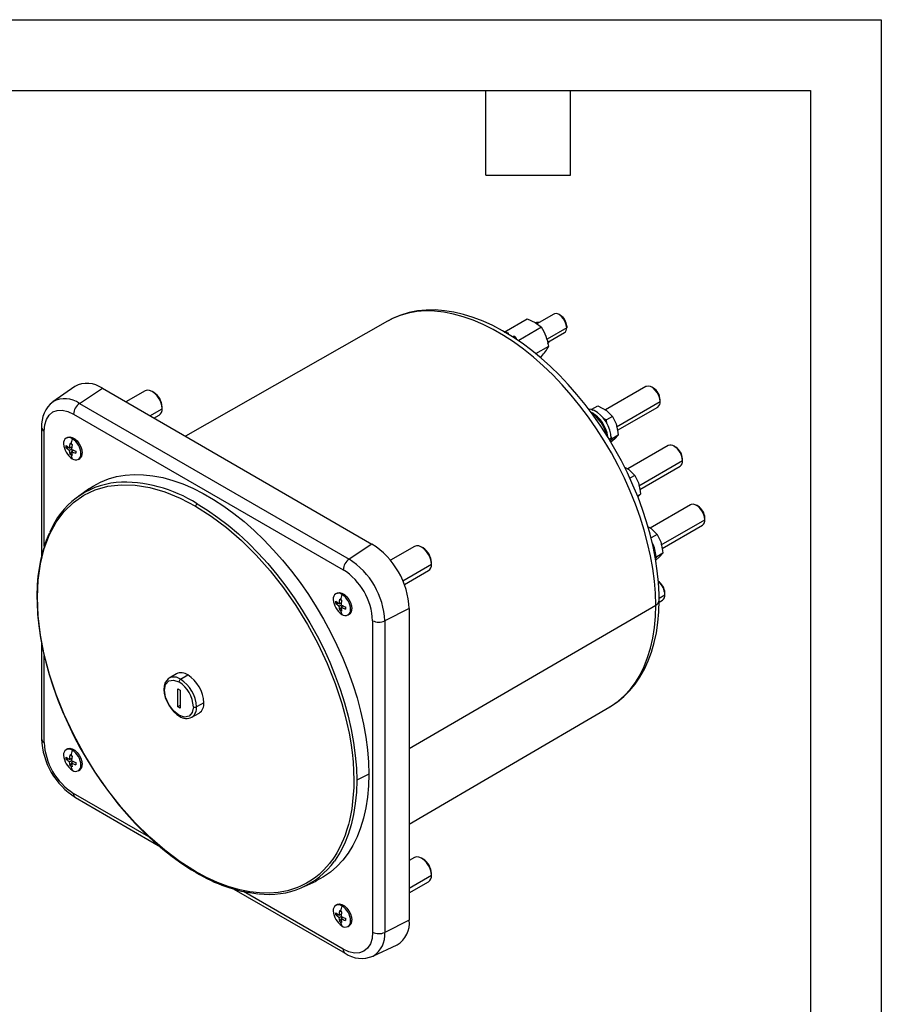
# Model space of a CAD drawing. Header units: millimetres. Extents: x 0 to 699, y 0 to 540.
# Tile 22 of 22: x 505 to 699, y 319 to 540. Entities that reach past the tile are written whole.
import ezdxf

# ---------------------------------------------------------------- set-up
doc = ezdxf.new("R2010")
doc.units = ezdxf.units.MM
doc.header["$LTSCALE"] = 2.5
doc.layers.add('TEXT', color=140, linetype='Continuous', lineweight=25)

msp = doc.modelspace()

# ---------------------------------------------------------------- linework, layer by layer
at = {"color": 7, "linetype": 'Continuous'}
for p, q in [((0.006, 539.757), (698.506, 539.757)), ((698.506, 539.757), (698.506, 0.007))]:
    msp.add_line(p, q, dxfattribs=at)
for p, q in [((624.879, 473.618), (621.072, 471.421)), ((626.439, 473.294), (626.085, 473.499)), ((587.514, 472.018), (542.105, 446.151)), ((587.684, 472.113), (587.514, 472.018)), ((613.749, 469.559), (618.892, 472.527)), ((614.17, 469.411), (614.171, 469.421)), ((614.357, 469.436), (614.171, 469.421)), ((614.171, 469.421), (614.172, 469.379)), ((614.395, 469.427), (614.357, 469.436)), ((614.442, 469.414), (614.395, 469.427)), ((614.731, 469.292), (614.442, 469.414)), ((614.757, 469.057), (614.731, 469.292)), ((622.158, 470.642), (617.015, 467.673)), ((627.791, 470.543), (623.376, 467.994)), ((623.567, 467.289), (627.291, 469.439)), ((627.791, 470.952), (627.791, 470.543)), ((615.903, 468.317), (615.93, 468.629)), ((615.93, 468.629), (615.936, 468.635)), ((615.936, 468.635), (615.948, 468.528)), ((616.114, 468.595), (615.936, 468.635)), ((615.94, 468.293), (615.948, 468.528)), ((615.948, 468.528), (615.948, 468.287)), ((616.155, 468.554), (616.114, 468.595)), ((616.204, 468.5), (616.155, 468.554)), ((616.502, 468.115), (616.204, 468.5)), ((616.512, 467.908), (616.502, 468.115)), ((620.824, 464.721), (623.791, 466.433)), ((621.813, 463.911), (622.158, 464.11)), ((517.225, 457.334), (512.337, 453.925)), ((518.281, 453.537), (523.435, 456.929)), ((523.435, 456.929), (584.034, 421.946)), ((533.054, 456.361), (528.736, 453.869)), ((534.983, 456.001), (534.629, 456.205)), ((645.605, 457.323), (636.511, 452.074)), ((647.285, 456.988), (646.931, 457.192)), ((518.281, 453.537), (578.88, 418.554)), ((639.022, 448.296), (648.806, 453.944)), ((648.806, 453.944), (648.806, 454.353)), ((534.114, 450.764), (536.856, 452.348)), ((536.856, 452.348), (536.856, 452.756)), ((633.638, 451.313), (633.269, 451.525)), ((633.462, 452.213), (634.83, 453.002)), ((633.695, 451.971), (633.462, 452.213)), ((639.195, 447.499), (648.257, 452.73)), ((516.965, 451.149), (577.564, 416.165)), ((535.037, 450.231), (536.204, 450.905)), ((636.722, 449.837), (636.027, 450.183)), ((638.09, 450.626), (636.722, 449.837)), ((636.844, 449.013), (636.722, 449.837)), ((509.771, 448.149), (509.771, 419.317)), ((510.357, 421.428), (510.357, 447.333)), ((639.29, 447.057), (639.349, 446.392)), ((515.59, 445.899), (515.307, 445.736)), ((637.328, 445.499), (637.795, 445.769)), ((637.981, 445.602), (637.686, 446.13)), ((637.734, 445.39), (637.981, 445.602)), ((639.349, 446.392), (637.981, 445.602)), ((515.328, 443.805), (515.336, 444.054)), ((515.336, 443.556), (515.328, 443.805)), ((515.984, 443.556), (515.336, 443.556)), ((516.07, 443.5), (516.183, 444.544)), ((516.07, 443.5), (516.56, 443.783)), ((516.07, 443.001), (516.502, 443.251)), ((516.183, 442.088), (516.07, 443.001)), ((516.535, 443.556), (516.166, 443.556)), ((516.183, 444.544), (516.395, 444.421)), ((516.615, 444.294), (516.183, 444.544)), ((516.183, 442.088), (516.514, 442.66)), ((516.395, 444.421), (516.615, 444.294)), ((516.615, 444.294), (516.502, 443.251)), ((516.973, 443.024), (516.502, 442.752)), ((516.502, 442.752), (516.615, 441.839)), ((516.598, 442.807), (516.775, 443.114)), ((517.462, 442.827), (517.462, 442.573)), ((517.462, 442.573), (517.462, 442.328)), ((650.626, 444.055), (641.532, 438.805)), ((651.952, 443.924), (652.305, 443.72)), ((516.395, 441.956), (516.183, 442.088)), ((516.615, 441.839), (516.395, 441.956)), ((518.057, 440.973), (518.34, 441.136)), ((518.627, 442.232), (518.909, 442.395)), ((644.042, 435.028), (653.827, 440.676)), ((653.827, 440.676), (653.827, 441.084)), ((644.215, 434.23), (653.277, 439.462)), ((643.11, 437.358), (642.003, 436.719)), ((520.548, 434.405), (518.142, 432.726)), ((644.311, 433.788), (644.37, 433.124)), ((643.711, 432.743), (644.37, 433.124)), ((644.37, 433.124), (643.8, 432.526)), ((655.646, 430.787), (646.552, 425.537)), ((657.326, 430.451), (656.972, 430.655)), ((649.063, 421.759), (658.847, 427.408)), ((658.847, 427.408), (658.847, 427.816)), ((649.235, 420.962), (658.298, 426.194)), ((648.131, 424.09), (646.763, 423.3)), ((584.034, 421.946), (578.88, 418.554)), ((593.583, 421.419), (588.171, 418.295)), ((595.511, 421.059), (595.158, 421.263)), ((649.331, 420.52), (649.39, 419.855)), ((647.654, 419.127), (647.836, 419.232)), ((647.775, 418.854), (648.022, 419.066)), ((647.793, 418.625), (647.836, 419.232)), ((648.022, 419.066), (647.919, 419.251)), ((649.39, 419.855), (648.022, 419.066)), ((590.967, 413.701), (597.385, 417.405)), ((591.321, 412.839), (596.732, 415.963)), ((597.385, 417.405), (597.385, 417.814)), ((576.189, 410.916), (575.906, 410.753)), ((576.669, 408.517), (576.782, 409.561)), ((576.782, 409.561), (576.994, 409.438)), ((577.214, 409.311), (576.782, 409.561)), ((576.994, 409.438), (577.214, 409.311)), ((577.214, 409.311), (577.101, 408.268)), ((648.571, 408.9), (649.318, 409.331)), ((648.577, 409.801), (649.867, 410.545)), ((649.867, 410.545), (649.867, 410.954)), ((575.927, 408.822), (575.935, 409.071)), ((575.935, 408.572), (575.927, 408.822)), ((576.583, 408.572), (575.935, 408.572)), ((576.669, 408.517), (577.159, 408.8)), ((576.669, 408.018), (577.101, 408.268)), ((576.782, 407.105), (576.669, 408.018)), ((577.134, 408.572), (576.765, 408.572)), ((576.782, 407.105), (577.113, 407.677)), ((576.994, 406.973), (576.782, 407.105)), ((577.572, 408.04), (577.101, 407.769)), ((577.101, 407.769), (577.214, 406.856)), ((577.197, 407.824), (577.374, 408.131)), ((578.061, 407.844), (578.061, 407.59)), ((578.061, 407.59), (578.061, 407.345)), ((579.226, 407.249), (579.509, 407.412)), ((592.413, 407.433), (586.898, 404.665)), ((592.413, 375.971), (647.796, 408.244)), ((592.413, 407.433), (592.413, 337.455)), ((577.214, 406.856), (576.994, 406.973)), ((578.656, 405.99), (578.939, 406.153)), ((584.172, 404.72), (584.172, 334.742)), ((586.898, 404.665), (586.898, 334.687)), ((509.771, 399.687), (509.771, 378.171)), ((510.357, 377.355), (510.357, 396.905)), ((540.088, 392.784), (538.451, 391.815)), ((541.006, 391.573), (542.654, 392.54)), ((540.391, 385.334), (540.391, 389.417)), ((540.391, 389.417), (540.921, 389.111)), ((540.921, 389.111), (540.921, 385.028)), ((540.921, 385.64), (540.391, 385.334)), ((540.921, 385.028), (540.391, 385.334)), ((546.26, 386.294), (544.598, 385.351)), ((592.413, 359.009), (637.519, 385.396)), ((543.53, 383.016), (545.188, 383.95)), ((515.59, 375.922), (515.307, 375.759)), ((515.328, 373.827), (515.336, 374.077)), ((516.07, 373.523), (516.183, 374.566)), ((516.183, 374.566), (516.395, 374.444)), ((516.615, 374.317), (516.183, 374.566)), ((516.395, 374.444), (516.615, 374.317)), ((516.615, 374.317), (516.502, 373.273)), ((515.336, 373.578), (515.328, 373.827)), ((515.984, 373.578), (515.336, 373.578)), ((516.07, 373.523), (516.56, 373.805)), ((516.07, 373.024), (516.502, 373.273)), ((516.183, 372.11), (516.07, 373.024)), ((516.535, 373.578), (516.166, 373.578)), ((516.183, 372.11), (516.514, 372.683)), ((516.395, 371.979), (516.183, 372.11)), ((516.615, 371.861), (516.395, 371.979)), ((516.973, 373.046), (516.502, 372.774)), ((516.502, 372.774), (516.615, 371.861)), ((516.598, 372.83), (516.775, 373.136)), ((517.462, 372.849), (517.462, 372.595)), ((517.462, 372.595), (517.462, 372.35)), ((518.627, 372.254), (518.909, 372.418)), ((518.057, 370.995), (518.34, 371.159)), ((583.311, 370.228), (580.595, 368.866)), ((533.897, 356.135), (516.965, 365.91)), ((517.379, 364.994), (536.014, 354.236)), ((593.583, 351.523), (592.413, 350.848)), ((595.511, 351.163), (595.158, 351.367)), ((592.413, 344.639), (597.385, 347.509)), ((597.385, 347.509), (597.385, 347.918)), ((568.802, 344.97), (571.459, 346.215)), ((592.413, 343.574), (596.732, 346.067)), ((553, 344.43), (577.978, 330.011)), ((577.564, 330.926), (555.124, 343.881)), ((576.189, 340.939), (575.906, 340.776)), ((575.927, 338.844), (575.935, 339.094)), ((575.935, 338.595), (575.927, 338.844)), ((576.583, 338.595), (575.935, 338.595)), ((576.669, 338.539), (576.782, 339.583)), ((576.669, 338.539), (577.159, 338.822)), ((577.134, 338.595), (576.765, 338.595)), ((576.782, 339.583), (576.994, 339.461)), ((577.214, 339.334), (576.782, 339.583)), ((576.994, 339.461), (577.214, 339.334)), ((577.214, 339.334), (577.101, 338.29)), ((576.669, 338.041), (577.101, 338.29)), ((576.782, 337.127), (576.669, 338.041)), ((576.782, 337.127), (577.113, 337.7)), ((576.994, 336.996), (576.782, 337.127)), ((577.214, 336.878), (576.994, 336.996)), ((577.572, 338.063), (577.101, 337.791)), ((577.101, 337.791), (577.214, 336.878)), ((577.197, 337.847), (577.374, 338.153)), ((578.061, 337.866), (578.061, 337.612)), ((578.061, 337.612), (578.061, 337.367)), ((579.226, 337.271), (579.509, 337.435)), ((592.413, 337.455), (586.898, 334.687)), ((578.656, 336.012), (578.939, 336.176)), ((584.262, 329.346), (589.658, 331.873))]:
    msp.add_line(p, q)
at = {"flags": 128}
for points in [[(647.796, 408.244), (647.723, 410.903), (647.506, 413.634), (647.144, 416.427), (646.639, 419.27), (645.994, 422.152), (645.211, 425.06), (644.294, 427.984), (643.245, 430.91), (642.07, 433.827), (640.773, 436.722), (639.36, 439.585), (637.836, 442.402), (636.208, 445.164), (634.482, 447.857), (632.665, 450.471), (630.765, 452.996), (628.79, 455.421), (626.748, 457.736), (624.646, 459.931), (622.495, 461.998), (620.302, 463.928), (618.077, 465.712), (615.829, 467.345), (613.567, 468.819), (611.3, 470.127), (609.038, 471.266), (606.79, 472.229), (604.565, 473.013), (602.372, 473.615), (600.22, 474.032), (598.119, 474.262), (596.077, 474.306), (594.102, 474.161), (592.202, 473.83), (590.385, 473.313), (588.659, 472.613), (587.684, 472.113)], [(648.583, 409.349), (648.564, 410.7), (648.425, 413.299), (648.152, 415.95), (647.748, 418.646), (647.213, 421.376), (646.552, 424.13), (645.766, 426.899), (644.859, 429.674), (643.835, 432.443), (642.697, 435.198), (641.45, 437.928), (640.099, 440.625), (638.648, 443.278), (637.103, 445.879), (635.468, 448.418), (633.751, 450.885), (631.956, 453.273), (630.09, 455.571), (628.16, 457.774), (626.171, 459.871), (624.131, 461.855), (622.047, 463.72), (619.924, 465.458), (617.771, 467.062), (615.594, 468.525), (613.4, 469.843), (611.197, 471.008), (608.992, 472.016), (606.794, 472.861), (604.611, 473.538), (602.452, 474.044), (600.327, 474.376), (598.246, 474.531), (596.218, 474.51), (594.254, 474.313), (592.363, 473.943), (590.553, 473.403), (588.829, 472.699), (587.712, 472.106)], [(627.791, 470.543), (627.708, 471.201), (627.465, 471.89), (627.088, 472.543), (626.612, 473.098), (626.085, 473.499), (625.558, 473.707), (625.082, 473.701), (624.879, 473.618)], [(618.892, 472.527), (620.697, 471.689), (622.158, 470.642)], [(536.856, 452.348), (536.781, 453.057), (536.558, 453.806), (536.204, 454.543), (535.743, 455.218), (535.206, 455.785), (534.629, 456.206), (534.053, 456.451), (533.515, 456.504), (533.054, 456.361)], [(648.806, 453.944), (648.73, 454.598), (648.509, 455.287), (648.159, 455.954), (647.71, 456.547), (647.198, 457.016), (646.664, 457.324), (646.152, 457.446), (645.703, 457.372), (645.605, 457.323)], [(510.357, 447.333), (510.484, 448.748), (510.86, 449.962), (511.471, 450.929), (512.292, 451.611), (513.294, 451.982), (514.436, 452.027), (515.676, 451.746), (516.965, 451.149)], [(637.795, 445.769), (637.72, 446.641), (637.497, 447.562), (637.136, 448.491), (636.654, 449.389), (636.07, 450.216), (635.411, 450.935), (634.705, 451.515), (633.984, 451.932), (633.278, 452.166), (632.762, 452.215)], [(634.83, 453.002), (636.711, 451.963), (638.09, 450.626)], [(638.09, 450.626), (638.88, 448.951), (639.29, 447.057)], [(515.59, 445.899), (515.692, 445.95), (516.157, 446.027), (516.688, 445.9), (517.242, 445.581), (517.773, 445.094), (518.238, 444.48), (518.601, 443.787), (518.831, 443.073), (518.909, 442.395)], [(637.703, 444.906), (637.72, 444.984), (637.795, 445.769)], [(639.349, 446.392), (638.605, 445.611), (637.715, 444.848)], [(640.812, 439.203), (641.731, 438.695), (643.11, 437.358)], [(520.548, 434.405), (521.371, 434.944), (523.03, 435.842), (524.79, 436.556), (526.642, 437.083), (528.578, 437.42), (530.592, 437.567), (532.673, 437.523), (534.815, 437.288), (537.008, 436.863), (539.243, 436.249), (541.511, 435.45), (543.803, 434.468), (546.109, 433.308), (548.42, 431.974), (550.726, 430.472), (553.017, 428.808), (555.286, 426.989), (557.521, 425.021), (559.714, 422.915), (561.855, 420.677), (563.937, 418.317), (565.951, 415.846), (567.887, 413.272), (569.739, 410.607), (571.499, 407.862), (573.158, 405.047), (574.712, 402.175), (576.153, 399.257), (577.475, 396.306), (578.672, 393.332), (579.741, 390.35), (580.677, 387.37), (581.475, 384.405), (582.132, 381.467), (582.646, 378.569), (583.015, 375.722), (583.237, 372.938), (583.311, 370.228)], [(643.11, 437.358), (643.9, 435.683), (644.311, 433.788)], [(508.848, 409.907), (509.019, 413.832), (509.531, 417.522), (510.379, 420.94), (511.554, 424.055), (513.046, 426.836), (514.84, 429.256), (516.918, 431.292), (519.261, 432.925), (521.846, 434.138), (524.648, 434.92), (527.641, 435.264), (530.794, 435.166), (534.079, 434.627), (537.464, 433.652), (540.915, 432.251), (544.399, 430.437)], [(544.399, 430.437), (547.884, 428.228), (551.335, 425.644), (554.719, 422.711), (558.004, 419.458), (561.158, 415.915), (564.151, 412.116), (566.953, 408.098), (569.538, 403.9), (571.881, 399.563), (573.959, 395.127), (575.753, 390.636), (577.244, 386.133), (577.872, 383.89), (578.42, 381.661), (578.885, 379.45), (579.268, 377.264), (579.566, 375.106), (579.779, 372.983), (579.908, 370.899), (579.951, 368.86), (579.922, 367.239), (579.837, 365.654), (579.693, 364.08), (579.48, 362.475), (579.203, 360.918), (578.969, 359.846), (578.741, 358.943), (578.341, 357.577), (577.989, 356.546), (577.63, 355.612), (577.22, 354.659), (576.669, 353.527), (576.152, 352.59), (575.689, 351.83), (575.24, 351.159), (574.895, 350.679), (574.499, 350.162), (573.921, 349.468), (573.14, 348.628), (572.128, 347.684), (571.383, 347.077), (570.467, 346.42), (569.347, 345.734), (568.003, 345.058), (567.279, 344.754), (565.066, 344.049), (562.943, 343.653), (560.931, 343.496), (558.751, 343.539), (556.552, 343.788), (554.331, 344.231), (551.694, 344.993), (549.282, 345.901), (546.846, 347.015), (544.399, 348.33)], [(544.726, 430.993), (547.072, 429.55), (549.408, 427.935), (551.724, 426.157), (554.01, 424.222), (556.256, 422.138), (558.453, 419.916), (560.591, 417.563), (562.661, 415.09), (564.654, 412.508), (566.562, 409.828), (568.377, 407.061), (570.09, 404.219), (571.694, 401.314), (573.183, 398.36), (574.55, 395.367), (575.79, 392.35), (576.896, 389.321), (577.865, 386.293), (578.692, 383.279), (579.373, 380.292), (579.906, 377.344), (580.289, 374.449), (580.519, 371.619), (580.595, 368.866)], [(658.847, 427.408), (658.771, 428.062), (658.549, 428.75), (658.2, 429.418), (657.751, 430.01), (657.239, 430.479), (656.705, 430.787), (656.193, 430.909), (655.744, 430.835), (655.646, 430.787)], [(646.078, 425.799), (646.752, 425.427), (648.131, 424.09)], [(648.131, 424.09), (648.92, 422.415), (649.331, 420.52)], [(597.385, 417.405), (597.309, 418.115), (597.086, 418.864), (596.732, 419.601), (596.271, 420.276), (595.734, 420.843), (595.157, 421.263), (594.581, 421.508), (594.044, 421.562), (593.583, 421.419)], [(649.39, 419.855), (648.646, 419.075), (647.793, 418.343)], [(508.735, 410.09), (508.753, 408.762), (508.887, 406.19), (509.151, 403.559), (509.544, 400.877), (510.064, 398.155), (510.709, 395.402), (511.478, 392.629), (512.366, 389.845), (513.371, 387.06), (514.49, 384.284), (515.717, 381.528), (517.049, 378.801), (518.48, 376.112), (520.007, 373.473), (521.622, 370.891), (523.321, 368.376), (525.097, 365.938), (526.944, 363.586), (528.855, 361.326), (530.824, 359.169), (532.843, 357.121), (534.905, 355.191), (537.004, 353.384), (539.131, 351.708), (541.278, 350.169), (543.44, 348.772), (544.501, 348.141)], [(544.399, 348.33), (540.915, 350.539), (537.464, 353.123), (534.079, 356.056), (530.794, 359.309), (527.641, 362.852), (524.648, 366.651), (521.846, 370.669), (519.261, 374.867), (516.918, 379.204), (514.84, 383.64), (513.046, 388.131), (511.554, 392.634), (510.379, 397.106), (509.531, 401.503), (509.019, 405.784), (508.848, 409.907)], [(576.189, 410.916), (576.291, 410.967), (576.756, 411.044), (577.287, 410.917), (577.841, 410.598), (578.372, 410.111), (578.837, 409.497), (579.2, 408.804), (579.43, 408.09), (579.509, 407.412)], [(637.42, 385.351), (637.65, 385.473), (639.184, 386.494), (640.616, 387.667), (641.943, 388.987), (643.161, 390.451), (644.266, 392.055), (645.254, 393.797), (646.121, 395.67), (646.862, 397.668), (647.475, 399.784), (647.954, 402.009), (648.3, 404.333), (648.509, 406.747), (648.583, 409.349)], [(637.519, 385.396), (637.836, 385.586), (639.36, 386.644), (640.773, 387.874), (642.07, 389.273), (643.245, 390.833), (644.294, 392.548), (645.211, 394.412), (645.994, 396.417), (646.639, 398.554), (647.144, 400.815), (647.506, 403.19), (647.723, 405.67), (647.796, 408.244)], [(538.46, 391.794), (538.251, 391.68), (537.822, 391.239), (537.514, 390.678), (537.327, 390.003), (537.271, 389.225), (537.352, 388.377), (537.564, 387.494), (537.899, 386.611), (538.344, 385.757), (538.881, 384.961), (539.494, 384.252), (540.164, 383.655), (540.759, 383.254)], [(540.656, 383.483), (539.417, 384.483), (538.366, 385.9), (537.664, 387.519), (537.417, 389.092), (537.664, 390.381), (538.366, 391.189), (539.417, 391.393), (540.656, 390.962)], [(543.894, 385.353), (543.648, 384.064), (542.946, 383.256), (541.895, 383.052), (540.656, 383.483)], [(515.59, 375.922), (515.692, 375.972), (516.157, 376.049), (516.688, 375.923), (517.242, 375.603), (517.773, 375.117), (518.238, 374.502), (518.601, 373.81), (518.831, 373.096), (518.909, 372.418)], [(583.311, 370.228), (583.237, 367.604), (583.015, 365.076), (582.646, 362.655), (582.132, 360.35), (581.475, 358.172), (580.677, 356.129), (579.741, 354.229), (578.672, 352.48), (577.475, 350.89), (576.153, 349.464), (574.712, 348.21), (573.158, 347.131), (571.499, 346.233), (571.459, 346.215)], [(580.595, 368.866), (580.519, 366.201), (580.289, 363.636), (579.906, 361.183), (579.373, 358.851), (578.692, 356.65), (577.865, 354.591), (576.896, 352.681), (575.79, 350.93), (575.642, 350.722)], [(597.385, 347.509), (597.309, 348.219), (597.086, 348.968), (596.732, 349.705), (596.271, 350.38), (595.734, 350.947), (595.157, 351.367), (594.581, 351.613), (594.044, 351.666), (593.583, 351.523)], [(576.189, 340.939), (576.291, 340.989), (576.756, 341.066), (577.287, 340.94), (577.841, 340.62), (578.372, 340.133), (578.837, 339.519), (579.2, 338.827), (579.43, 338.113), (579.509, 337.435)], [(584.172, 334.742), (584.045, 333.327), (583.669, 332.113), (583.058, 331.146), (582.237, 330.464), (581.235, 330.093), (580.093, 330.048), (578.853, 330.329), (577.564, 330.926)]]:
    msp.add_lwpolyline(points, dxfattribs=at)
for centre, radius, start, end in [((621.359, 470.664), 1.072, 78.19415, 117.92383), ((624.904, 470.847), 2.889, 2.08048, 57.91414), ((611.138, 463.945), 12.895, 11.12381, 31.28755), ((626.609, 470.413), 1.19, 305.01335, 6.29883), ((615.366, 469.142), 0.763, 299.52096, 317.7513), ((622.984, 467.884), 1.013, 301.17522, 337.15977), ((613.656, 471.821), 11.478, 317.79294, 332.00573), ((520.013, 452.267), 5.783, 53.71731, 118.82094), ((532.864, 452.615), 3.995, 2.02674, 57.96789), ((645.531, 454.218), 3.278, 2.3459, 57.64872), ((516.664, 448.524), 6.903, 128.65474, 183.1128), ((515.005, 449.074), 5.536, 53.72256, 118.75724), ((520.063, 450.999), 3.102, 125.07966, 177.23049), ((647.507, 453.801), 1.307, 305.01335, 6.29883), ((535.363, 452.154), 1.505, 303.93673, 7.37545), ((629.646, 445), 7.468, 8.12782, 60.62495), ((627.875, 444.011), 9.239, 14.64438, 53.91503), ((629.544, 444.962), 7.556, 8.63255, 57.19015), ((510.76, 448.24), 0.993, 185.30918, 246.04954), ((515.923, 444.669), 1.201, 50.79671, 189.21404), ((525.799, 442.756), 9.55, 162.67332, 169.95665), ((514.405, 442.04), 4.226, 2.60548, 57.39452), ((518.959, 444.669), 4.226, 182.60548, 237.39452), ((518.852, 447.949), 5.247, 227.92273, 237.98235), ((518.852, 447.45), 5.247, 227.92273, 237.98235), ((520.119, 450.144), 7.785, 242.3135, 250.04444), ((520.119, 449.645), 7.785, 242.3135, 250.04444), ((651.175, 442.84), 1.334, 54.38242, 114.30712), ((649.756, 440.491), 4.075, 2.60548, 57.39452), ((650.523, 440.934), 3.307, 2.60548, 57.39452), ((520.15, 442.756), 3.839, 192.02033, 205.40384), ((517.441, 442.04), 1.201, 230.79671, 9.21404), ((517.558, 442.248), 1.36, 305.11209, 6.20009), ((652.527, 440.533), 1.307, 305.01336, 6.29883), ((528.424, 417.693), 18.177, 95.89209, 157.57693), ((528.213, 405.157), 30.663, 57.41482, 93.09415), ((545.182, 430.35), 0.787, 125.33113, 173.69887), ((655.572, 427.682), 3.278, 2.3459, 57.64872), ((657.548, 427.264), 1.307, 305.01335, 6.29883), ((544.164, 410.713), 35.434, 157.10749, 181.00862), ((574.291, 406.645), 18.139, 2.48735, 57.51265), ((593.392, 417.672), 3.995, 2.02674, 57.96789), ((640.911, 419.004), 6.929, 1.89013, 27.23362), ((580.662, 416.016), 3.102, 125.07966, 177.23049), ((569.556, 403.912), 17.359, 2.48735, 57.51265), ((569.825, 404.067), 14.362, 2.60548, 57.39452), ((595.892, 417.212), 1.505, 303.93673, 7.37545), ((646.591, 410.819), 3.278, 2.3459, 57.64872), ((645.729, 410.339), 4.143, 2.85907, 49.57993), ((508.966, 410.106), 0.232, 184.07741, 239.38893), ((576.522, 409.686), 1.201, 50.79671, 189.21404), ((579.558, 409.686), 4.226, 182.60548, 237.39452), ((586.398, 407.773), 9.55, 162.67332, 169.95665), ((575.004, 407.057), 4.226, 2.60548, 57.39452), ((647.228, 409.482), 1.362, 294.6437, 354.41554), ((648.568, 410.402), 1.307, 305.01335, 6.29883), ((579.451, 412.966), 5.247, 227.92273, 237.98235), ((579.451, 412.467), 5.247, 227.92273, 237.98235), ((580.718, 415.161), 7.785, 242.3135, 250.04444), ((580.718, 414.662), 7.785, 242.3135, 250.04444), ((578.04, 407.057), 1.201, 230.79671, 9.21404), ((578.157, 407.265), 1.36, 305.11209, 6.20009), ((580.749, 407.773), 3.839, 192.02033, 205.40384), ((585.591, 407.479), 3.102, 242.77361, 294.91662), ((539.527, 389.563), 2.496, 53.64651, 115.62541), ((541.168, 390.521), 2.507, 53.65726, 115.50679), ((538.43, 385.938), 7.838, 2.60548, 57.39452), ((541.424, 390.927), 0.769, 122.91809, 177.3706), ((536.863, 385.033), 7.038, 2.60548, 57.39452), ((536.8, 384.996), 7.807, 2.60548, 57.39452), ((542.051, 385.102), 2.56, 305.99359, 5.59458), ((544.248, 386.036), 0.77, 242.63358, 297.07778), ((543.743, 386.028), 2.531, 304.80412, 6.03359), ((540.901, 383.456), 0.247, 173.73411, 234.93306), ((542.314, 385.382), 2.636, 233.85225, 297.87987), ((526.079, 378.802), 16.32, 182.21378, 237.78658), ((510.76, 378.263), 0.993, 185.26681, 246.05333), ((524.704, 378.008), 14.362, 182.60548, 237.39452), ((515.923, 374.692), 1.201, 50.79671, 189.21404), ((518.959, 374.692), 4.226, 182.60548, 237.39452), ((518.852, 377.971), 5.247, 227.92273, 237.98235), ((525.799, 372.778), 9.55, 162.67332, 169.95665), ((514.405, 372.062), 4.226, 2.60548, 57.39452), ((518.852, 377.473), 5.247, 227.92273, 237.98235), ((520.15, 372.778), 3.839, 192.02033, 205.40384), ((520.119, 380.167), 7.785, 242.3135, 250.04444), ((520.119, 379.668), 7.785, 242.3135, 250.04444), ((517.441, 372.062), 1.201, 230.79671, 9.21404), ((517.558, 372.271), 1.36, 305.11209, 6.20009), ((517.953, 365.805), 0.993, 173.95112, 234.7367), ((560.927, 361.391), 18.176, 262.43201, 324.05836), ((593.392, 347.776), 3.995, 2.02674, 57.96789), ((544.631, 348.333), 0.232, 180.62113, 235.83992), ((562.442, 377.583), 34.478, 238.64371, 263.22403), ((595.892, 347.316), 1.505, 303.93673, 7.37545), ((576.522, 339.709), 1.201, 50.79671, 189.21404), ((579.558, 339.709), 4.226, 182.60548, 237.39452), ((579.451, 342.988), 5.247, 227.92273, 237.98235), ((579.451, 342.489), 5.247, 227.92273, 237.98235), ((586.398, 337.795), 9.55, 162.67332, 169.95665), ((575.004, 337.079), 4.226, 2.60548, 57.39452), ((580.749, 337.795), 3.839, 192.02033, 205.40384), ((580.718, 345.184), 7.785, 242.3135, 250.04444), ((580.718, 344.685), 7.785, 242.3135, 250.04444), ((578.04, 337.079), 1.201, 230.79671, 9.21404), ((578.157, 337.288), 1.36, 305.11209, 6.20009), ((586.664, 336.822), 5.784, 301.17749, 6.28633), ((585.591, 337.501), 3.102, 242.77361, 294.91662), ((581.391, 334.082), 5.54, 301.36644, 6.27073), ((578.552, 330.822), 0.993, 173.95487, 234.69475), ((581.682, 335.205), 6.379, 234.50837, 293.93764)]:
    msp.add_arc(centre, radius, start, end)
at = {"layer": 'TEXT'}
for p, q in [((15.875, 523.875), (682.625, 523.875)), ((609.6, 504.825), (609.6, 523.875)), ((628.65, 504.825), (628.65, 523.875)), ((682.625, 523.875), (682.625, 15.875)), ((609.6, 504.825), (628.65, 504.825))]:
    msp.add_line(p, q, dxfattribs=at)

doc.saveas('drawing.dxf')
